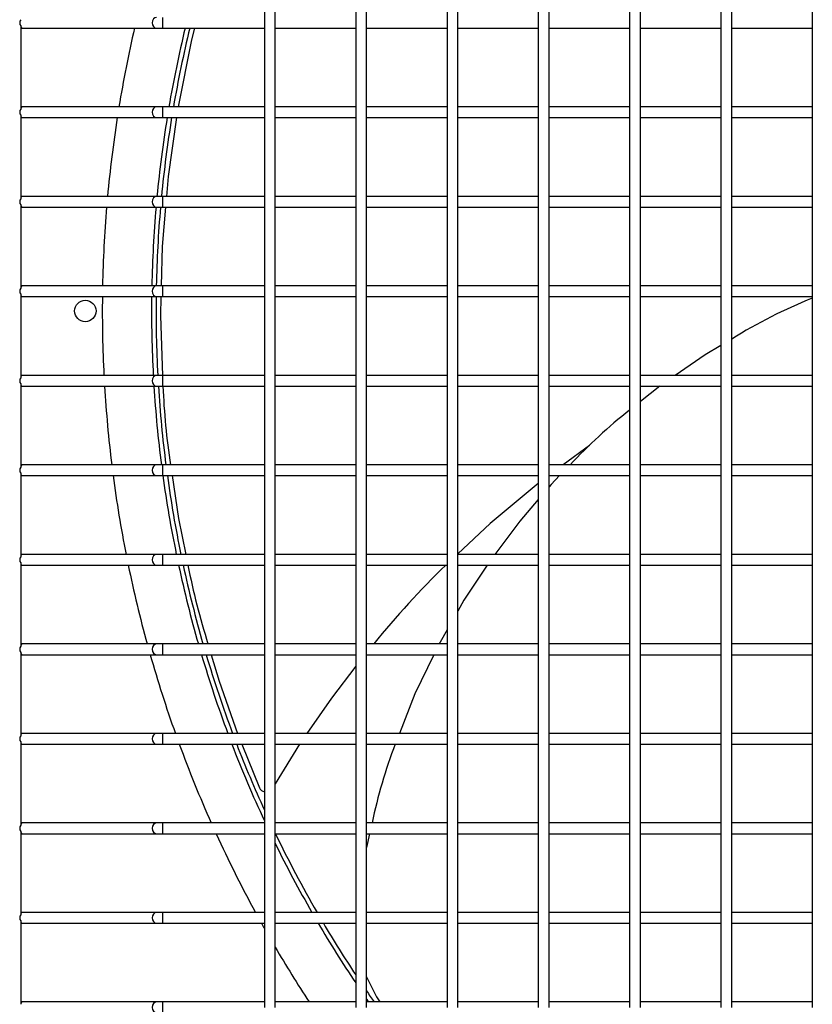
# Model space of a CAD drawing. Extents: x -90708 to 277869, y -117 to 207445.
# Tile 203 of 233: x -70255 to -70033, y 131593 to 131868. Entities that reach past the tile are written whole.
import ezdxf

# ---------------------------------------------------------------- set-up
doc = ezdxf.new("R2010")
doc.units = 0
doc.header["$MEASUREMENT"] = 0
doc.layers.add('ARQ - EQUIPO CONDENSADORA', color=40, linetype='CONTINUOUS')

msp = doc.modelspace()

# ---------------------------------------------------------------- linework, layer by layer
at = {"layer": 'ARQ - EQUIPO CONDENSADORA', "linetype": 'Continuous'}
for p, q in [((-70186.435, 131892.511), (-70186.435, 131867.511)), ((-70183.435, 131867.51), (-70183.435, 131892.51)), ((-70160.935, 131892.511), (-70160.935, 131867.511)), ((-70157.935, 131867.51), (-70157.935, 131892.51)), ((-70135.435, 131892.511), (-70135.435, 131867.511)), ((-70132.435, 131867.51), (-70132.435, 131892.51)), ((-70109.935, 131892.511), (-70109.935, 131867.511)), ((-70106.935, 131867.51), (-70106.935, 131892.51)), ((-70084.435, 131892.511), (-70084.435, 131867.511)), ((-70081.435, 131867.51), (-70081.435, 131892.51)), ((-70058.935, 131892.511), (-70058.935, 131867.511)), ((-70055.935, 131867.51), (-70055.935, 131892.51)), ((-70033.435, 131892.511), (-70033.435, 131867.511)), ((-70214.859, 131869.01), (-70214.859, 131866.01)), ((-70254.435, 131866.661), (-70254.435, 131843.36)), ((-70254.435, 131866.01), (-70253.935, 131866.01)), ((-70253.935, 131866.01), (-70216.536, 131866.01)), ((-70216.536, 131866.01), (-70214.859, 131866.01)), ((-70214.859, 131866.01), (-70186.435, 131866.01)), ((-70186.435, 131867.511), (-70186.435, 131842.511)), ((-70183.435, 131842.51), (-70183.435, 131867.51)), ((-70183.435, 131866.01), (-70160.935, 131866.01)), ((-70160.935, 131867.511), (-70160.935, 131842.511)), ((-70157.935, 131842.51), (-70157.935, 131867.51)), ((-70157.935, 131866.01), (-70135.435, 131866.01)), ((-70135.435, 131867.511), (-70135.435, 131842.511)), ((-70132.435, 131842.51), (-70132.435, 131867.51)), ((-70132.435, 131866.01), (-70109.935, 131866.01)), ((-70109.935, 131867.511), (-70109.935, 131842.511)), ((-70106.935, 131842.51), (-70106.935, 131867.51)), ((-70106.935, 131866.01), (-70084.435, 131866.01)), ((-70084.435, 131867.511), (-70084.435, 131842.511)), ((-70081.435, 131842.51), (-70081.435, 131867.51)), ((-70081.435, 131866.01), (-70058.935, 131866.01)), ((-70058.935, 131867.511), (-70058.935, 131842.511)), ((-70055.935, 131842.51), (-70055.935, 131867.51)), ((-70055.935, 131866.01), (-70033.435, 131866.01)), ((-70033.435, 131867.511), (-70033.435, 131842.511)), ((-70253.935, 131844.01), (-70254.435, 131844.01)), ((-70216.536, 131844.01), (-70253.935, 131844.01)), ((-70214.859, 131844.01), (-70216.536, 131844.01)), ((-70186.435, 131844.01), (-70214.859, 131844.01)), ((-70214.859, 131844.01), (-70214.859, 131841.01)), ((-70160.935, 131844.01), (-70183.435, 131844.01)), ((-70135.435, 131844.01), (-70157.935, 131844.01)), ((-70109.935, 131844.01), (-70132.435, 131844.01)), ((-70084.435, 131844.01), (-70106.935, 131844.01)), ((-70058.935, 131844.01), (-70081.435, 131844.01)), ((-70033.435, 131844.01), (-70055.935, 131844.01)), ((-70254.435, 131841.661), (-70254.435, 131818.36)), ((-70254.435, 131841.01), (-70253.935, 131841.01)), ((-70253.935, 131841.01), (-70216.536, 131841.01)), ((-70216.536, 131841.01), (-70214.859, 131841.01)), ((-70214.859, 131841.01), (-70186.435, 131841.01)), ((-70186.435, 131842.511), (-70186.435, 131817.511)), ((-70183.435, 131817.51), (-70183.435, 131842.51)), ((-70183.435, 131841.01), (-70160.935, 131841.01)), ((-70160.935, 131842.511), (-70160.935, 131817.511)), ((-70157.935, 131817.51), (-70157.935, 131842.51)), ((-70157.935, 131841.01), (-70135.435, 131841.01)), ((-70135.435, 131842.511), (-70135.435, 131817.511)), ((-70132.435, 131817.51), (-70132.435, 131842.51)), ((-70132.435, 131841.01), (-70109.935, 131841.01)), ((-70109.935, 131842.511), (-70109.935, 131817.511)), ((-70106.935, 131817.51), (-70106.935, 131842.51)), ((-70106.935, 131841.01), (-70084.435, 131841.01)), ((-70084.435, 131842.511), (-70084.435, 131817.511)), ((-70081.435, 131817.51), (-70081.435, 131842.51)), ((-70081.435, 131841.01), (-70058.935, 131841.01)), ((-70058.935, 131842.511), (-70058.935, 131817.511)), ((-70055.935, 131817.51), (-70055.935, 131842.51)), ((-70055.935, 131841.01), (-70033.435, 131841.01)), ((-70033.435, 131842.511), (-70033.435, 131817.511)), ((-70253.935, 131819.01), (-70254.435, 131819.01)), ((-70216.536, 131819.01), (-70253.935, 131819.01)), ((-70214.859, 131819.01), (-70216.536, 131819.01)), ((-70186.435, 131819.01), (-70214.859, 131819.01)), ((-70214.859, 131819.01), (-70214.859, 131816.01)), ((-70160.935, 131819.01), (-70183.435, 131819.01)), ((-70135.435, 131819.01), (-70157.935, 131819.01)), ((-70109.935, 131819.01), (-70132.435, 131819.01)), ((-70084.435, 131819.01), (-70106.935, 131819.01)), ((-70058.935, 131819.01), (-70081.435, 131819.01)), ((-70033.435, 131819.01), (-70055.935, 131819.01)), ((-70254.435, 131816.661), (-70254.435, 131793.36)), ((-70254.435, 131816.01), (-70253.935, 131816.01)), ((-70253.935, 131816.01), (-70216.536, 131816.01)), ((-70216.536, 131816.01), (-70214.859, 131816.01)), ((-70214.859, 131816.01), (-70186.435, 131816.01)), ((-70186.435, 131817.511), (-70186.435, 131792.511)), ((-70183.435, 131792.51), (-70183.435, 131817.51)), ((-70183.435, 131816.01), (-70160.935, 131816.01)), ((-70160.935, 131817.511), (-70160.935, 131792.511)), ((-70157.935, 131792.51), (-70157.935, 131817.51)), ((-70157.935, 131816.01), (-70135.435, 131816.01)), ((-70135.435, 131817.511), (-70135.435, 131792.511)), ((-70132.435, 131792.51), (-70132.435, 131817.51)), ((-70132.435, 131816.01), (-70109.935, 131816.01)), ((-70109.935, 131817.511), (-70109.935, 131792.511)), ((-70106.935, 131792.51), (-70106.935, 131817.51)), ((-70106.935, 131816.01), (-70084.435, 131816.01)), ((-70084.435, 131817.511), (-70084.435, 131792.511)), ((-70081.435, 131792.51), (-70081.435, 131817.51)), ((-70081.435, 131816.01), (-70058.935, 131816.01)), ((-70058.935, 131817.511), (-70058.935, 131792.511)), ((-70055.935, 131792.51), (-70055.935, 131817.51)), ((-70055.935, 131816.01), (-70033.435, 131816.01)), ((-70033.435, 131817.511), (-70033.435, 131792.511)), ((-70253.935, 131794.01), (-70254.435, 131794.01)), ((-70216.536, 131794.01), (-70253.935, 131794.01)), ((-70214.859, 131794.01), (-70216.536, 131794.01)), ((-70186.435, 131794.01), (-70214.859, 131794.01)), ((-70214.859, 131794.01), (-70214.859, 131791.01)), ((-70160.935, 131794.01), (-70183.435, 131794.01)), ((-70135.435, 131794.01), (-70157.935, 131794.01)), ((-70109.935, 131794.01), (-70132.435, 131794.01)), ((-70084.435, 131794.01), (-70106.935, 131794.01)), ((-70058.935, 131794.01), (-70081.435, 131794.01)), ((-70033.435, 131794.01), (-70055.935, 131794.01)), ((-70254.435, 131791.661), (-70254.435, 131768.36)), ((-70254.435, 131791.01), (-70253.935, 131791.01)), ((-70253.935, 131791.01), (-70216.536, 131791.01)), ((-70216.536, 131791.01), (-70214.859, 131791.01)), ((-70214.859, 131791.01), (-70186.435, 131791.01)), ((-70186.435, 131792.511), (-70186.435, 131767.511)), ((-70183.435, 131767.51), (-70183.435, 131792.51)), ((-70183.435, 131791.01), (-70160.935, 131791.01)), ((-70160.935, 131792.511), (-70160.935, 131767.511)), ((-70157.935, 131767.51), (-70157.935, 131792.51)), ((-70157.935, 131791.01), (-70135.435, 131791.01)), ((-70135.435, 131792.511), (-70135.435, 131767.511)), ((-70132.435, 131767.51), (-70132.435, 131792.51)), ((-70132.435, 131791.01), (-70109.935, 131791.01)), ((-70109.935, 131792.511), (-70109.935, 131767.511)), ((-70106.935, 131767.51), (-70106.935, 131792.51)), ((-70106.935, 131791.01), (-70084.435, 131791.01)), ((-70084.435, 131792.511), (-70084.435, 131767.511)), ((-70081.435, 131767.51), (-70081.435, 131792.51)), ((-70081.435, 131791.01), (-70058.935, 131791.01)), ((-70058.935, 131792.511), (-70058.935, 131767.511)), ((-70055.935, 131767.51), (-70055.935, 131792.51)), ((-70055.935, 131791.01), (-70033.435, 131791.01)), ((-70033.435, 131792.511), (-70033.435, 131767.511)), ((-70253.935, 131769.01), (-70254.435, 131769.01)), ((-70216.536, 131769.01), (-70253.935, 131769.01)), ((-70214.859, 131769.01), (-70216.536, 131769.01)), ((-70186.435, 131769.01), (-70214.859, 131769.01)), ((-70214.859, 131769.01), (-70214.859, 131766.01)), ((-70160.935, 131769.01), (-70183.435, 131769.01)), ((-70135.435, 131769.01), (-70157.935, 131769.01)), ((-70109.935, 131769.01), (-70132.435, 131769.01)), ((-70084.435, 131769.01), (-70106.935, 131769.01)), ((-70058.935, 131769.01), (-70081.435, 131769.01)), ((-70033.435, 131769.01), (-70055.935, 131769.01)), ((-70254.435, 131766.661), (-70254.435, 131743.36)), ((-70186.435, 131767.511), (-70186.435, 131742.511)), ((-70183.435, 131742.51), (-70183.435, 131767.51)), ((-70160.935, 131767.511), (-70160.935, 131742.511)), ((-70157.935, 131742.51), (-70157.935, 131767.51)), ((-70135.435, 131767.511), (-70135.435, 131742.511)), ((-70132.435, 131742.51), (-70132.435, 131767.51)), ((-70109.935, 131767.511), (-70109.935, 131742.511)), ((-70106.935, 131742.51), (-70106.935, 131767.51)), ((-70084.435, 131767.511), (-70084.435, 131742.511)), ((-70081.435, 131742.51), (-70081.435, 131767.51)), ((-70058.935, 131767.511), (-70058.935, 131742.511)), ((-70055.935, 131742.51), (-70055.935, 131767.51)), ((-70033.435, 131767.511), (-70033.435, 131742.511)), ((-70254.435, 131766.01), (-70253.935, 131766.01)), ((-70253.935, 131766.01), (-70216.536, 131766.01)), ((-70216.536, 131766.01), (-70214.859, 131766.01)), ((-70214.859, 131766.01), (-70186.435, 131766.01)), ((-70183.435, 131766.01), (-70160.935, 131766.01)), ((-70157.935, 131766.01), (-70135.435, 131766.01)), ((-70132.435, 131766.01), (-70109.935, 131766.01)), ((-70106.935, 131766.01), (-70084.435, 131766.01)), ((-70081.435, 131766.01), (-70058.935, 131766.01)), ((-70075.965, 131766.01), (-70081.435, 131761.698)), ((-70055.935, 131766.01), (-70033.435, 131766.01)), ((-70095.637, 131749.44), (-70103.004, 131744.01)), ((-70253.935, 131744.01), (-70254.435, 131744.01)), ((-70254.435, 131741.661), (-70254.435, 131718.36)), ((-70216.536, 131744.01), (-70253.935, 131744.01)), ((-70214.859, 131744.01), (-70216.536, 131744.01)), ((-70186.435, 131744.01), (-70214.859, 131744.01)), ((-70214.859, 131744.01), (-70214.859, 131741.01)), ((-70186.435, 131742.511), (-70186.435, 131717.511)), ((-70160.935, 131744.01), (-70183.435, 131744.01)), ((-70183.435, 131717.51), (-70183.435, 131742.51)), ((-70160.935, 131742.511), (-70160.935, 131717.511)), ((-70135.435, 131744.01), (-70157.935, 131744.01)), ((-70157.935, 131717.51), (-70157.935, 131742.51)), ((-70135.435, 131742.511), (-70135.435, 131717.511)), ((-70109.935, 131744.01), (-70132.435, 131744.01)), ((-70132.435, 131717.51), (-70132.435, 131742.51)), ((-70109.935, 131742.511), (-70109.935, 131717.511)), ((-70084.435, 131744.01), (-70106.935, 131744.01)), ((-70106.935, 131717.51), (-70106.935, 131742.51)), ((-70084.435, 131742.511), (-70084.435, 131717.511)), ((-70058.935, 131744.01), (-70081.435, 131744.01)), ((-70081.435, 131717.51), (-70081.435, 131742.51)), ((-70058.935, 131742.511), (-70058.935, 131717.511)), ((-70033.435, 131744.01), (-70055.935, 131744.01)), ((-70055.935, 131717.51), (-70055.935, 131742.51)), ((-70033.435, 131742.511), (-70033.435, 131717.511)), ((-70254.435, 131741.01), (-70253.935, 131741.01)), ((-70253.935, 131741.01), (-70216.536, 131741.01)), ((-70216.536, 131741.01), (-70214.859, 131741.01)), ((-70214.859, 131741.01), (-70186.435, 131741.01)), ((-70183.435, 131741.01), (-70160.935, 131741.01)), ((-70157.935, 131741.01), (-70135.435, 131741.01)), ((-70132.435, 131741.01), (-70109.935, 131741.01)), ((-70106.935, 131741.01), (-70084.435, 131741.01)), ((-70081.435, 131741.01), (-70058.935, 131741.01)), ((-70055.935, 131741.01), (-70033.435, 131741.01)), ((-70253.935, 131719.01), (-70254.435, 131719.01)), ((-70216.536, 131719.01), (-70253.935, 131719.01)), ((-70214.859, 131719.01), (-70216.536, 131719.01)), ((-70186.435, 131719.01), (-70214.859, 131719.01)), ((-70214.859, 131719.01), (-70214.859, 131716.01)), ((-70186.435, 131717.511), (-70186.435, 131692.511)), ((-70160.935, 131719.01), (-70183.435, 131719.01)), ((-70183.435, 131692.51), (-70183.435, 131717.51)), ((-70160.935, 131717.511), (-70160.935, 131692.511)), ((-70135.435, 131719.01), (-70157.935, 131719.01)), ((-70157.935, 131692.51), (-70157.935, 131717.51)), ((-70135.435, 131717.511), (-70135.435, 131692.511)), ((-70109.935, 131719.01), (-70132.435, 131719.01)), ((-70132.435, 131692.51), (-70132.435, 131717.51)), ((-70109.935, 131717.511), (-70109.935, 131692.511)), ((-70084.435, 131719.01), (-70106.935, 131719.01)), ((-70106.935, 131692.51), (-70106.935, 131717.51)), ((-70084.435, 131717.511), (-70084.435, 131692.511)), ((-70058.935, 131719.01), (-70081.435, 131719.01)), ((-70081.435, 131692.51), (-70081.435, 131717.51)), ((-70058.935, 131717.511), (-70058.935, 131692.511)), ((-70033.435, 131719.01), (-70055.935, 131719.01)), ((-70055.935, 131692.51), (-70055.935, 131717.51)), ((-70033.435, 131717.511), (-70033.435, 131692.511)), ((-70254.435, 131716.661), (-70254.435, 131693.36)), ((-70254.435, 131716.01), (-70253.935, 131716.01)), ((-70253.935, 131716.01), (-70216.536, 131716.01)), ((-70216.536, 131716.01), (-70214.859, 131716.01)), ((-70214.859, 131716.01), (-70186.435, 131716.01)), ((-70183.435, 131716.01), (-70160.935, 131716.01)), ((-70157.935, 131716.01), (-70135.435, 131716.01)), ((-70132.435, 131716.01), (-70109.935, 131716.01)), ((-70106.935, 131716.01), (-70084.435, 131716.01)), ((-70081.435, 131716.01), (-70058.935, 131716.01)), ((-70055.935, 131716.01), (-70033.435, 131716.01)), ((-70253.935, 131694.01), (-70254.435, 131694.01)), ((-70216.536, 131694.01), (-70253.935, 131694.01)), ((-70214.859, 131694.01), (-70216.536, 131694.01)), ((-70186.435, 131694.01), (-70214.859, 131694.01)), ((-70214.859, 131694.01), (-70214.859, 131691.01)), ((-70186.435, 131692.511), (-70186.435, 131667.511)), ((-70160.935, 131694.01), (-70183.435, 131694.01)), ((-70183.435, 131667.51), (-70183.435, 131692.51)), ((-70160.935, 131692.511), (-70160.935, 131667.511)), ((-70135.435, 131694.01), (-70157.935, 131694.01)), ((-70157.935, 131667.51), (-70157.935, 131692.51)), ((-70135.435, 131692.511), (-70135.435, 131667.511)), ((-70109.935, 131694.01), (-70132.435, 131694.01)), ((-70132.435, 131667.51), (-70132.435, 131692.51)), ((-70109.935, 131692.511), (-70109.935, 131667.511)), ((-70084.435, 131694.01), (-70106.935, 131694.01)), ((-70106.935, 131667.51), (-70106.935, 131692.51)), ((-70084.435, 131692.511), (-70084.435, 131667.511)), ((-70058.935, 131694.01), (-70081.435, 131694.01)), ((-70081.435, 131667.51), (-70081.435, 131692.51)), ((-70058.935, 131692.511), (-70058.935, 131667.511)), ((-70033.435, 131694.01), (-70055.935, 131694.01)), ((-70055.935, 131667.51), (-70055.935, 131692.51)), ((-70033.435, 131692.511), (-70033.435, 131667.511)), ((-70254.435, 131691.661), (-70254.435, 131668.36)), ((-70254.435, 131691.01), (-70253.935, 131691.01)), ((-70253.935, 131691.01), (-70216.536, 131691.01)), ((-70216.536, 131691.01), (-70214.859, 131691.01)), ((-70214.859, 131691.01), (-70186.435, 131691.01)), ((-70183.435, 131691.01), (-70160.935, 131691.01)), ((-70157.935, 131691.01), (-70135.435, 131691.01)), ((-70132.435, 131691.01), (-70109.935, 131691.01)), ((-70106.935, 131691.01), (-70084.435, 131691.01)), ((-70081.435, 131691.01), (-70058.935, 131691.01)), ((-70055.935, 131691.01), (-70033.435, 131691.01)), ((-70253.935, 131669.01), (-70254.435, 131669.01)), ((-70216.536, 131669.01), (-70253.935, 131669.01)), ((-70214.859, 131669.01), (-70216.536, 131669.01)), ((-70186.435, 131669.01), (-70214.859, 131669.01)), ((-70214.859, 131669.01), (-70214.859, 131666.01)), ((-70186.435, 131667.511), (-70186.435, 131642.511)), ((-70160.935, 131669.01), (-70183.435, 131669.01)), ((-70183.435, 131642.51), (-70183.435, 131667.51)), ((-70160.935, 131667.511), (-70160.935, 131642.511)), ((-70135.435, 131669.01), (-70157.935, 131669.01)), ((-70157.935, 131642.51), (-70157.935, 131667.51)), ((-70135.435, 131667.511), (-70135.435, 131642.511)), ((-70109.935, 131669.01), (-70132.435, 131669.01)), ((-70132.435, 131642.51), (-70132.435, 131667.51)), ((-70109.935, 131667.511), (-70109.935, 131642.511)), ((-70084.435, 131669.01), (-70106.935, 131669.01)), ((-70106.935, 131642.51), (-70106.935, 131667.51)), ((-70084.435, 131667.511), (-70084.435, 131642.511)), ((-70058.935, 131669.01), (-70081.435, 131669.01)), ((-70081.435, 131642.51), (-70081.435, 131667.51)), ((-70058.935, 131667.511), (-70058.935, 131642.511)), ((-70033.435, 131669.01), (-70055.935, 131669.01)), ((-70055.935, 131642.51), (-70055.935, 131667.51)), ((-70033.435, 131667.511), (-70033.435, 131642.511)), ((-70254.435, 131666.661), (-70254.435, 131643.36)), ((-70254.435, 131666.01), (-70253.935, 131666.01)), ((-70253.935, 131666.01), (-70216.536, 131666.01)), ((-70216.536, 131666.01), (-70214.859, 131666.01)), ((-70214.859, 131666.01), (-70186.435, 131666.01)), ((-70192.759, 131666.01), (-70187.829, 131653.844)), ((-70183.435, 131666.01), (-70160.935, 131666.01)), ((-70176.6, 131666.01), (-70183.435, 131654.974)), ((-70157.935, 131666.01), (-70135.435, 131666.01)), ((-70132.435, 131666.01), (-70109.935, 131666.01)), ((-70106.935, 131666.01), (-70084.435, 131666.01)), ((-70081.435, 131666.01), (-70058.935, 131666.01)), ((-70055.935, 131666.01), (-70033.435, 131666.01)), ((-70253.935, 131644.01), (-70254.435, 131644.01)), ((-70216.536, 131644.01), (-70253.935, 131644.01)), ((-70214.859, 131644.01), (-70216.536, 131644.01)), ((-70186.435, 131644.01), (-70214.859, 131644.01)), ((-70214.859, 131644.01), (-70214.859, 131641.01)), ((-70186.435, 131642.511), (-70186.435, 131617.511)), ((-70160.935, 131644.01), (-70183.435, 131644.01)), ((-70183.435, 131617.51), (-70183.435, 131642.51)), ((-70160.935, 131642.511), (-70160.935, 131617.511)), ((-70135.435, 131644.01), (-70157.935, 131644.01)), ((-70157.935, 131617.51), (-70157.935, 131642.51)), ((-70135.435, 131642.511), (-70135.435, 131617.511)), ((-70109.935, 131644.01), (-70132.435, 131644.01)), ((-70132.435, 131617.51), (-70132.435, 131642.51)), ((-70109.935, 131642.511), (-70109.935, 131617.511)), ((-70084.435, 131644.01), (-70106.935, 131644.01)), ((-70106.935, 131617.51), (-70106.935, 131642.51)), ((-70084.435, 131642.511), (-70084.435, 131617.511)), ((-70058.935, 131644.01), (-70081.435, 131644.01)), ((-70081.435, 131617.51), (-70081.435, 131642.51)), ((-70058.935, 131642.511), (-70058.935, 131617.511)), ((-70033.435, 131644.01), (-70055.935, 131644.01)), ((-70055.935, 131617.51), (-70055.935, 131642.51)), ((-70033.435, 131642.511), (-70033.435, 131617.511)), ((-70254.435, 131641.661), (-70254.435, 131618.36)), ((-70254.435, 131641.01), (-70253.935, 131641.01)), ((-70253.935, 131641.01), (-70216.536, 131641.01)), ((-70216.536, 131641.01), (-70214.859, 131641.01)), ((-70214.859, 131641.01), (-70186.435, 131641.01)), ((-70183.435, 131641.01), (-70160.935, 131641.01)), ((-70157.935, 131641.01), (-70135.435, 131641.01)), ((-70157.051, 131641.01), (-70157.935, 131637.184)), ((-70132.435, 131641.01), (-70109.935, 131641.01)), ((-70106.935, 131641.01), (-70084.435, 131641.01)), ((-70081.435, 131641.01), (-70058.935, 131641.01)), ((-70055.935, 131641.01), (-70033.435, 131641.01)), ((-70253.935, 131619.01), (-70254.435, 131619.01)), ((-70216.536, 131619.01), (-70253.935, 131619.01)), ((-70214.859, 131619.01), (-70216.536, 131619.01)), ((-70186.435, 131619.01), (-70214.859, 131619.01)), ((-70214.859, 131619.01), (-70214.859, 131616.01)), ((-70160.935, 131619.01), (-70183.435, 131619.01)), ((-70135.435, 131619.01), (-70157.935, 131619.01)), ((-70109.935, 131619.01), (-70132.435, 131619.01)), ((-70084.435, 131619.01), (-70106.935, 131619.01)), ((-70058.935, 131619.01), (-70081.435, 131619.01)), ((-70033.435, 131619.01), (-70055.935, 131619.01)), ((-70254.435, 131616.661), (-70254.435, 131593.36)), ((-70254.435, 131616.01), (-70253.935, 131616.01)), ((-70253.935, 131616.01), (-70216.536, 131616.01)), ((-70216.536, 131616.01), (-70214.859, 131616.01)), ((-70214.859, 131616.01), (-70186.435, 131616.01)), ((-70186.435, 131617.511), (-70186.435, 131592.511)), ((-70183.435, 131592.51), (-70183.435, 131617.51)), ((-70183.435, 131616.01), (-70160.935, 131616.01)), ((-70160.935, 131617.511), (-70160.935, 131592.511)), ((-70160.9, 131616.01), (-70160.935, 131615.198)), ((-70157.935, 131592.51), (-70157.935, 131617.51)), ((-70157.935, 131616.01), (-70135.435, 131616.01)), ((-70135.435, 131617.511), (-70135.435, 131592.511)), ((-70132.435, 131592.51), (-70132.435, 131617.51)), ((-70132.435, 131616.01), (-70109.935, 131616.01)), ((-70109.935, 131617.511), (-70109.935, 131592.511)), ((-70106.935, 131592.51), (-70106.935, 131617.51)), ((-70106.935, 131616.01), (-70084.435, 131616.01)), ((-70084.435, 131617.511), (-70084.435, 131592.511)), ((-70081.435, 131592.51), (-70081.435, 131617.51)), ((-70081.435, 131616.01), (-70058.935, 131616.01)), ((-70058.935, 131617.511), (-70058.935, 131592.511)), ((-70055.935, 131592.51), (-70055.935, 131617.51)), ((-70055.935, 131616.01), (-70033.435, 131616.01)), ((-70033.435, 131617.511), (-70033.435, 131592.511)), ((-70253.935, 131594.01), (-70254.435, 131594.01)), ((-70216.536, 131594.01), (-70253.935, 131594.01)), ((-70214.859, 131594.01), (-70216.536, 131594.01)), ((-70186.435, 131594.01), (-70214.859, 131594.01)), ((-70214.859, 131594.01), (-70214.859, 131591.01)), ((-70160.935, 131594.01), (-70183.435, 131594.01)), ((-70135.435, 131594.01), (-70157.935, 131594.01)), ((-70109.935, 131594.01), (-70132.435, 131594.01)), ((-70084.435, 131594.01), (-70106.935, 131594.01)), ((-70058.935, 131594.01), (-70081.435, 131594.01)), ((-70033.435, 131594.01), (-70055.935, 131594.01))]:
    msp.add_line(p, q, dxfattribs=at)
at = {"layer": 'ARQ - EQUIPO CONDENSADORA', "linetype": 'Continuous', "flags": 128}
for points in [[(-70216.536, 131869.01), (-70217.017, 131868.896), (-70217.425, 131868.571), (-70217.698, 131868.084), (-70217.794, 131867.51), (-70217.698, 131866.936), (-70217.425, 131866.45), (-70217.017, 131866.125), (-70216.536, 131866.01), (-70216.536, 131866.01)], [(-70205.928, 131866.01), (-70206.772, 131862.697), (-70210.541, 131844.01)], [(-70216.536, 131844.01), (-70217.017, 131843.896), (-70217.425, 131843.571), (-70217.698, 131843.084), (-70217.794, 131842.51), (-70217.698, 131841.936), (-70217.425, 131841.45), (-70217.017, 131841.125), (-70216.536, 131841.01), (-70216.536, 131841.01)], [(-70210.982, 131841.01), (-70213.322, 131824.569), (-70213.784, 131819.01)], [(-70216.536, 131819.01), (-70217.017, 131818.896), (-70217.425, 131818.571), (-70217.698, 131818.084), (-70217.794, 131817.51), (-70217.698, 131816.936), (-70217.425, 131816.45), (-70217.017, 131816.125), (-70216.536, 131816.01), (-70216.536, 131816.01)], [(-70214.034, 131816.01), (-70214.95, 131805.011), (-70215.223, 131794.01)], [(-70216.536, 131794.01), (-70217.017, 131793.896), (-70217.425, 131793.571), (-70217.698, 131793.084), (-70217.794, 131792.51), (-70217.698, 131791.936), (-70217.425, 131791.45), (-70217.017, 131791.125), (-70216.536, 131791.01), (-70216.536, 131791.01)], [(-70215.298, 131791.01), (-70215.431, 131785.65), (-70214.848, 131769.012)], [(-70058.935, 131777.386), (-70063.34, 131774.767), (-70071.721, 131769.01)], [(-70216.536, 131769.01), (-70217.017, 131768.896), (-70217.425, 131768.571), (-70217.698, 131768.084), (-70217.794, 131767.51), (-70217.698, 131766.936), (-70217.425, 131766.45), (-70217.017, 131766.125), (-70216.536, 131766.01), (-70216.536, 131766.01)], [(-70216.536, 131744.01), (-70217.017, 131743.896), (-70217.425, 131743.571), (-70217.698, 131743.084), (-70217.794, 131742.51), (-70217.698, 131741.936), (-70217.425, 131741.45), (-70217.017, 131741.125), (-70216.536, 131741.01), (-70216.536, 131741.01)], [(-70212.2, 131741.01), (-70210.374, 131729.008), (-70208.377, 131719.01)], [(-70109.935, 131738.856), (-70123.351, 131727.691), (-70132.435, 131719.167)], [(-70103.982, 131741.01), (-70106.358, 131738.56), (-70106.935, 131737.886)], [(-70109.935, 131734.375), (-70115.14, 131728.284), (-70122.117, 131719.01)], [(-70216.536, 131719.01), (-70217.017, 131718.896), (-70217.425, 131718.571), (-70217.698, 131718.084), (-70217.794, 131717.51), (-70217.698, 131716.936), (-70217.425, 131716.45), (-70217.017, 131716.125), (-70216.536, 131716.01), (-70216.536, 131716.01)], [(-70124.238, 131716.01), (-70130.707, 131706.2), (-70132.435, 131703.183)], [(-70135.435, 131697.944), (-70137.377, 131694.551), (-70137.639, 131694.01)], [(-70216.536, 131694.01), (-70217.017, 131693.896), (-70217.425, 131693.571), (-70217.698, 131693.084), (-70217.794, 131692.51), (-70217.698, 131691.936), (-70217.425, 131691.45), (-70217.017, 131691.125), (-70216.536, 131691.01), (-70216.536, 131691.01)], [(-70201.286, 131691.01), (-70199.065, 131683.577), (-70193.952, 131669.01)], [(-70139.087, 131691.01), (-70144.386, 131680.039), (-70148.726, 131669.01)], [(-70160.935, 131687.774), (-70167.732, 131678.903), (-70174.562, 131669.01)], [(-70216.536, 131669.01), (-70217.017, 131668.896), (-70217.425, 131668.571), (-70217.698, 131668.084), (-70217.794, 131667.51), (-70217.698, 131666.936), (-70217.425, 131666.45), (-70217.017, 131666.125), (-70216.536, 131666.01), (-70216.536, 131666.01)], [(-70216.536, 131644.01), (-70217.017, 131643.896), (-70217.425, 131643.571), (-70217.698, 131643.084), (-70217.794, 131642.51), (-70217.698, 131641.936), (-70217.425, 131641.45), (-70217.017, 131641.125), (-70216.536, 131641.01), (-70216.536, 131641.01)], [(-70216.536, 131619.01), (-70217.017, 131618.896), (-70217.425, 131618.571), (-70217.698, 131618.084), (-70217.794, 131617.51), (-70217.698, 131616.936), (-70217.425, 131616.45), (-70217.017, 131616.125), (-70216.536, 131616.01), (-70216.536, 131616.01)], [(-70157.935, 131601.004), (-70155.145, 131595.432), (-70154.208, 131594.01)], [(-70216.536, 131594.01), (-70217.017, 131593.896), (-70217.425, 131593.571), (-70217.698, 131593.084), (-70217.794, 131592.51), (-70217.698, 131591.936), (-70217.425, 131591.45), (-70217.017, 131591.125), (-70216.536, 131591.01), (-70216.536, 131591.01)]]:
    msp.add_lwpolyline(points, dxfattribs=at)
at = {"layer": 'ARQ - EQUIPO CONDENSADORA', "linetype": 'Continuous'}
msp.add_circle((-70236.434, 131787.009), 3, dxfattribs=at)
for centre, radius, start, end in [((-70253.445, 131867.51), 1.305, 139.37511, 220.62489), ((-70253.89, 131866.634), 0.625, 209.4935, 265.92861), ((-69880.434, 131787.009), 351.25, 167.00219, 170.66071), ((-69880.434, 131787.009), 337.5, 166.46278, 170.2766), ((-69880.434, 131787.009), 336.25, 166.41149, 170.24011), ((-70253.445, 131842.51), 1.305, 139.37511, 220.62489), ((-70253.89, 131843.386), 0.625, 94.07139, 150.5065), ((-70253.89, 131841.634), 0.625, 209.4935, 265.92861), ((-69880.434, 131787.009), 351.25, 171.1563, 174.77276), ((-69880.434, 131787.009), 337.5, 170.79293, 174.55917), ((-69880.434, 131787.009), 336.25, 170.75841, 174.53888), ((-70253.89, 131818.386), 0.625, 94.07139, 150.5065), ((-70253.445, 131817.51), 1.305, 139.37511, 220.62489), ((-70253.89, 131816.634), 0.625, 209.4935, 265.92861), ((-69880.434, 131787.009), 351.25, 175.26398, 178.85792), ((-69880.434, 131787.009), 337.5, 175.07056, 178.81139), ((-69880.434, 131787.009), 336.25, 175.05219, 178.80697), ((-70253.89, 131793.386), 0.625, 94.07139, 150.5065), ((-70253.445, 131792.51), 1.305, 139.37511, 220.62489), ((-70253.89, 131791.634), 0.625, 209.4935, 265.92861), ((-69880.434, 131787.009), 351.25, 179.34734, 182.93728), ((-69880.434, 131787.009), 337.5, 179.32075, 183.05706), ((-69880.434, 131787.009), 336.25, 179.31823, 183.06843), ((-69977.609, 131652.896), 148.593, 112.06753, 121.81105), ((-70253.89, 131768.386), 0.625, 94.07139, 150.5065), ((-70253.445, 131767.51), 1.305, 139.37511, 220.62489), ((-70253.89, 131766.634), 0.625, 209.4935, 265.92861), ((-69880.434, 131787.009), 351.25, 183.42739, 187.03162), ((-69880.434, 131787.009), 337.5, 183.56721, 187.31963), ((-69880.434, 131787.009), 336.25, 183.58048, 187.34699), ((-70021.411, 131773.25), 193.467, 182.14293, 188.69279), ((-69992.143, 131642.436), 148.939, 128.29148, 137.00096), ((-70253.445, 131742.51), 1.305, 139.37511, 220.62489), ((-70253.89, 131743.386), 0.625, 94.07139, 150.5065), ((-70253.89, 131741.634), 0.625, 209.4935, 265.92861), ((-69880.434, 131787.009), 351.25, 187.52496, 191.16245), ((-69880.434, 131787.009), 337.5, 187.83341, 191.62343), ((-69880.434, 131787.009), 336.25, 187.86272, 191.66725), ((-70253.445, 131717.51), 1.305, 139.37511, 220.62489), ((-70253.89, 131718.386), 0.625, 94.07139, 150.5065), ((-70253.89, 131716.634), 0.625, 209.4935, 265.92861), ((-69880.434, 131787.009), 351.25, 191.66168, 195.35304), ((-69880.434, 131787.009), 337.5, 192.14388, 195.99495), ((-69880.434, 131787.009), 336.25, 192.18972, 196.05601), ((-69996.619, 131758.006), 215.294, 191.24824, 197.29226), ((-69955.799, 131531.434), 257.815, 134.28099, 140.90619), ((-70253.445, 131692.51), 1.305, 139.37511, 220.62489), ((-70253.89, 131693.386), 0.625, 94.07139, 150.5065), ((-70253.89, 131691.634), 0.625, 209.49351, 265.92861), ((-69880.434, 131787.009), 351.25, 195.86113, 199.62972), ((-69880.434, 131787.009), 337.5, 196.52547, 200.46448), ((-69880.434, 131787.009), 336.25, 196.58867, 200.54399), ((-70253.445, 131667.51), 1.305, 139.37511, 220.62489), ((-70253.89, 131668.386), 0.625, 94.07139, 150.50649), ((-70253.89, 131666.634), 0.625, 209.4935, 265.92861), ((-69880.434, 131787.009), 351.25, 200.15013, 204.02371), ((-69880.434, 131787.009), 337.5, 201.00906, 204.9509), ((-69880.434, 131787.009), 336.25, 201.09088, 204.4891), ((-70013.356, 131614.021), 146.113, 159.15665, 168.15609), ((-70186.065, 131654.574), 1.91, 202.49531, 258.82851), ((-70253.445, 131642.51), 1.305, 139.37511, 220.62489), ((-70253.89, 131643.386), 0.625, 94.07139, 150.50649), ((-70253.89, 131641.634), 0.625, 209.49351, 265.92861), ((-69880.434, 131787.009), 351.25, 204.5606, 208.57371), ((-69880.434, 131787.009), 336.25, 205.73426, 209.97521), ((-69880.434, 131787.009), 337.5, 206.13213, 209.85289), ((-70253.445, 131617.51), 1.305, 139.37511, 220.62489), ((-70253.89, 131618.386), 0.625, 94.07139, 150.5065), ((-70253.89, 131616.634), 0.625, 209.4935, 265.92861), ((-69880.434, 131787.009), 351.25, 209.13243, 209.40427), ((-69880.434, 131787.009), 337.5, 210.44186, 213.78665), ((-69880.434, 131787.009), 336.25, 210.56711, 213.46699), ((-69880.434, 131787.009), 351.25, 210.38611, 213.3302), ((-69880.434, 131787.009), 336.25, 214.38293, 215.02786), ((-70253.89, 131593.386), 0.625, 94.07139, 150.50649), ((-69880.434, 131787.009), 337.5, 214.69183, 214.87926)]:
    msp.add_arc(centre, radius, start, end, dxfattribs=at)

doc.saveas('drawing.dxf')
